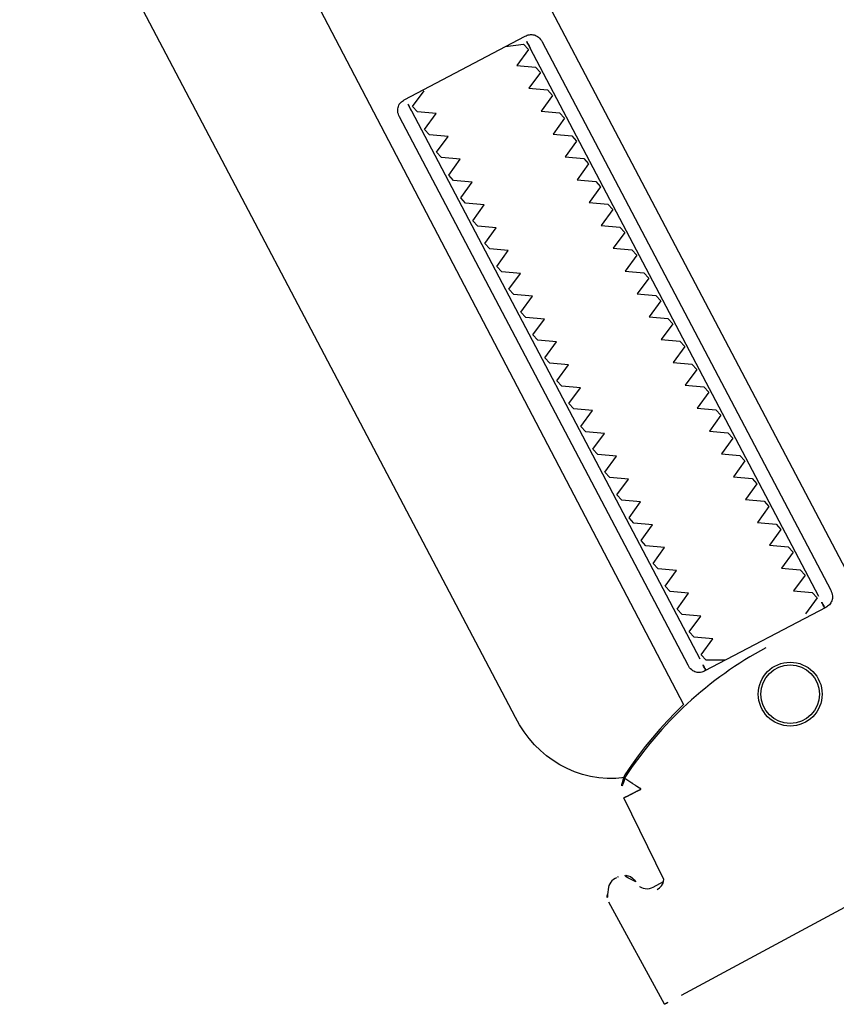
# Model space of a CAD drawing. Header units: metres. Extents: x 7408630 to 7411134, y 5569633 to 5570339.
# Tile 117 of 256: x 7410480.1563 to 7410480.2196, y 5569932.1876 to 5569932.2639. Entities that reach past the tile are written whole.
import ezdxf
from ezdxf.enums import TextEntityAlignment as Align

# ---------------------------------------------------------------- set-up
doc = ezdxf.new("R2010")
doc.units = ezdxf.units.M
doc.header["$MEASUREMENT"] = 0
doc.layers.add('0-wypos-sanitarne', color=1, linetype='Continuous')
doc.layers.add('OPIS POM NOWE', color=140, linetype='Continuous', lineweight=5)
doc.layers.add('Opis_pom', color=9, linetype='Continuous', lineweight=18)
doc.styles.add('ARIAL', font='tahoma.ttf')

# ---------------------------------------------------------------- blocks, each defined once
blk = doc.blocks.new('99400_TOP')
for points in [[(0.1986390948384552, 0.1646989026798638), (0.1117342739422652, 0.1638652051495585)], [(0.2001297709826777, 0.1647002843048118), (0.2002560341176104, 0.1557064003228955)], [(0.1720018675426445, 0.1447827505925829), (0.1720018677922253, 0.08031715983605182)], [(0.1975719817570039, 0.155726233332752), (0.1974890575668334, 0.1558612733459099), (0.1973859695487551, 0.1559816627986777), (0.1972651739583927, 0.1560843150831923), (0.197129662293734, 0.1561666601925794), (0.1969828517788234, 0.1562261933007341), (0.1968283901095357, 0.1562621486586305), (0.1966708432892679, 0.1562732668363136), (0.1957709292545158, 0.1562646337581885)], [(0.1748331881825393, 0.1423173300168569), (0.1748331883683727, 0.0943173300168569)], [(0.185232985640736, 0.09431733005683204), (0.1852329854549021, 0.1423173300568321)]]:
    blk.add_lwpolyline(points)
for points in [[(0.196474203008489, 0.156581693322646), (0.1962610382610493, 0.1565562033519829), (0.1960458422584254, 0.1564806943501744), (0.1958501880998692, 0.1563513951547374), (0.1956574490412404, 0.1561404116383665, 0.1322312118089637), (0.1955147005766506, 0.1556406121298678), (0.1954635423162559, 0.1490875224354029)], [(0.1988485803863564, 0.1542954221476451), (0.1989777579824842, 0.1542984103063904), (0.1991257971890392, 0.1543104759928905), (0.1992680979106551, 0.1543424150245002), (0.1994052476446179, 0.1543952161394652), (0.1995335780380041, 0.1544676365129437), (0.1996495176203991, 0.1545579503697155), (0.1997513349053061, 0.1546646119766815), (0.2000730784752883, 0.1551156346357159, 0.1584813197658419), (0.2002560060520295, 0.1557062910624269)], [(0.197680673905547, 0.1552832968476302, 0.4153364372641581), (0.1986940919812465, 0.1542930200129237)], [(0.180312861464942, 0.1439259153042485, 0.1257130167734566), (0.1946644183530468, 0.1477392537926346, 0.1214387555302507), (0.1951890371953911, 0.1482294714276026, -0.2621187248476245), (0.2000015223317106, 0.1396802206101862), (0.2000015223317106, 0.05968022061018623, -0.414213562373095), (0.1900015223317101, 0.04968022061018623), (0.187516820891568, 0.04968022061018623, 0.405518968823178), (0.1880019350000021, 0.05017999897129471), (0.1880019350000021, 0.05087999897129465, 0.414213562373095), (0.1875019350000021, 0.05137999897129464), (0.1725019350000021, 0.05137999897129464, 0.414213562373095), (0.1720019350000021, 0.05087999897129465), (0.1720019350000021, 0.05017999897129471, 0.4055189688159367), (0.1724870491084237, 0.04968022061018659, 0.001664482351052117), (0.1599349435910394, 0.04967999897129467)], [(0.1720018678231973, 0.07231715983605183), (0.1720018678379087, 0.06851732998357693, 0.4142135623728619), (0.1722018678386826, 0.06831732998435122), (0.1846190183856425, 0.0683173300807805), (0.1878018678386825, 0.06831733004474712, 0.4142135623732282), (0.1880018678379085, 0.06851733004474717), (0.1880018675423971, 0.1448466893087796), (0.1888489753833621, 0.145098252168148), (0.1896882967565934, 0.145374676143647), (0.1905190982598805, 0.1456757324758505), (0.1913406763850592, 0.146001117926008), (0.1921523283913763, 0.1463505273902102), (0.1929533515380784, 0.1467236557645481), (0.1937430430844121, 0.1471201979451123), (0.1945592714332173, 0.1475620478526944), (0.1946451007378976, 0.1476168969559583), (0.1947280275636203, 0.1476784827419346), (0.1948076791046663, 0.1477465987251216), (0.1948833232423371, 0.1478211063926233), (0.1949541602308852, 0.1479015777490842), (0.1950189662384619, 0.1479867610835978)], [(0.1764747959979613, 0.09331733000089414, 0.1828355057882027), (0.17636514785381, 0.09340682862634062), (0.1751477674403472, 0.09381415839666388, 0.05005514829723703), (0.175001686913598, 0.09407570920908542), (0.1750016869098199, 0.094358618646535, 0.05005512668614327), (0.1751477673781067, 0.09462016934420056), (0.1763651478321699, 0.09502749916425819, 0.7198969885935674), (0.176365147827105, 0.09540682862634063), (0.1751477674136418, 0.09581415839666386, 0.05005514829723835), (0.1750016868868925, 0.09607570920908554), (0.1750016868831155, 0.09635861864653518, 0.05005512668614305), (0.1751477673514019, 0.09662016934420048), (0.1763651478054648, 0.09702749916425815, 0.7198969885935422), (0.1763651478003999, 0.0974068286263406), (0.1751477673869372, 0.09781415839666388, 0.05005514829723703), (0.1750016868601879, 0.09807570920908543), (0.1750016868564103, 0.098358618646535, 0.05005512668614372), (0.1751477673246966, 0.09862016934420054), (0.1763651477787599, 0.09902749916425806, 0.7198969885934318), (0.1763651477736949, 0.09940682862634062), (0.1751477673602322, 0.09981415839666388, 0.05005514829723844), (0.1750016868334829, 0.1000757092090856), (0.1750016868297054, 0.1003586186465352, 0.05005512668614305), (0.1751477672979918, 0.1006201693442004), (0.1763651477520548, 0.1010274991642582, 0.7198969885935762), (0.1763651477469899, 0.1014068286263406), (0.1751477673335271, 0.1018141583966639, 0.05005514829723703), (0.1750016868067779, 0.1020757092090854), (0.1750016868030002, 0.102358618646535, 0.05005512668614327), (0.175147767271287, 0.1026201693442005), (0.1763651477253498, 0.1030274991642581, 0.7198969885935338), (0.1763651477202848, 0.1034068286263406), (0.1751477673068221, 0.1038141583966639, 0.05005514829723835), (0.1750016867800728, 0.1040757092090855), (0.1750016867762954, 0.1043586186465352, 0.05005512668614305), (0.1751477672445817, 0.1046201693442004), (0.1763651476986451, 0.1050274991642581, 0.7198969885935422), (0.1763651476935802, 0.1054068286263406), (0.175147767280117, 0.1058141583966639, 0.05005514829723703), (0.1750016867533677, 0.1060757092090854), (0.1750016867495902, 0.106358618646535, 0.05005512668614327), (0.1751477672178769, 0.1066201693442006), (0.1763651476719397, 0.1070274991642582, 0.7198969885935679), (0.1763651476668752, 0.1074068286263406), (0.175147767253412, 0.1078141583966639, 0.05005514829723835), (0.1750016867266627, 0.1080757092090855), (0.1750016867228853, 0.1083586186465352, 0.05005512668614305), (0.1751477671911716, 0.1086201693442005), (0.1763651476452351, 0.1090274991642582, 0.7198969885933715), (0.1763651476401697, 0.1094068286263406), (0.1751477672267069, 0.1098141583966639, 0.05005514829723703), (0.1750016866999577, 0.1100757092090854), (0.1750016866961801, 0.110358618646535, 0.05005512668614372), (0.1751477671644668, 0.1106201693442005), (0.1763651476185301, 0.1110274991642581, 0.7198969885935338), (0.1763651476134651, 0.1114068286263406), (0.1751477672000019, 0.1118141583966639, 0.05005514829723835), (0.1750016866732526, 0.1120757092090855), (0.1750016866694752, 0.1123586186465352, 0.05005512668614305), (0.175147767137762, 0.1126201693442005), (0.1763651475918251, 0.1130274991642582, 0.7198969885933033), (0.1763651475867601, 0.1134068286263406), (0.1751477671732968, 0.1138141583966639, 0.05005514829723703), (0.1750016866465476, 0.1140757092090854), (0.17500168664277, 0.114358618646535, 0.05005512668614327), (0.1751477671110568, 0.1146201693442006), (0.17636514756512, 0.1150274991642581, 0.7198969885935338), (0.176365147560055, 0.1154068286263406), (0.1751477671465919, 0.1158141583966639, 0.05005514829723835), (0.1750016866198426, 0.1160757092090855), (0.1750016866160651, 0.1163586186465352, 0.05005512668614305), (0.175147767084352, 0.1166201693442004), (0.1763651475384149, 0.1170274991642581, 0.7198969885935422), (0.17636514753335, 0.1174068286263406), (0.1751477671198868, 0.1178141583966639, 0.05005514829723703), (0.1750016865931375, 0.1180757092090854), (0.1750016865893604, 0.118358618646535, 0.05005512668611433), (0.175147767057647, 0.1186201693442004), (0.1763651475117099, 0.1190274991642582, 0.7198969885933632), (0.1763651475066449, 0.1194068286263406), (0.1751477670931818, 0.1198141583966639, 0.05005514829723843), (0.1750016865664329, 0.1200757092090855), (0.175001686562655, 0.1203586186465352, 0.05005512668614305), (0.1751477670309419, 0.1206201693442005), (0.1763651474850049, 0.1210274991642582, 0.7198969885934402), (0.1763651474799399, 0.1214068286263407), (0.1751477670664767, 0.1218141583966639, 0.05005514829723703), (0.1750016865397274, 0.1220757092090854), (0.1750016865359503, 0.122358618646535, 0.05005512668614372), (0.1751477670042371, 0.1226201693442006), (0.1763651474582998, 0.1230274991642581, 0.7198969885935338), (0.1763651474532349, 0.1234068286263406), (0.1751477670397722, 0.1238141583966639, 0.05005514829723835), (0.1750016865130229, 0.1240757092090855), (0.1750016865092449, 0.1243586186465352, 0.05005512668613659), (0.1751477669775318, 0.1246201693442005), (0.1763651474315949, 0.1250274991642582, 0.7198969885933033), (0.1763651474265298, 0.1254068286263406), (0.1751477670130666, 0.125814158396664, 0.05005514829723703), (0.1750016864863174, 0.1260757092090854), (0.1750016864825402, 0.126358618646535, 0.05005512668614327), (0.175147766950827, 0.1266201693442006), (0.1763651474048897, 0.1270274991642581, 0.7198969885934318), (0.1763651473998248, 0.1274068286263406), (0.1751477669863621, 0.127814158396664, 0.05005514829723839), (0.1750016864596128, 0.1280757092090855), (0.1750016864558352, 0.1283586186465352, 0.050055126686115), (0.1751477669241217, 0.1286201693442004), (0.1763651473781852, 0.1290274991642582, 0.719896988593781), (0.1763651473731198, 0.1294068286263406), (0.175147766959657, 0.129814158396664, 0.05005514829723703), (0.1750016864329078, 0.1300757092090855), (0.1750016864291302, 0.130358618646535, 0.05005512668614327), (0.1751477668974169, 0.1306201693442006), (0.1763651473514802, 0.1310274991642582, 0.7198969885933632), (0.1763651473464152, 0.1314068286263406), (0.1751477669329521, 0.131814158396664, 0.05005514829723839), (0.1750016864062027, 0.1320757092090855), (0.1750016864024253, 0.1323586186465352, 0.05005512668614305), (0.1751477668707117, 0.1326201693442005), (0.176365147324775, 0.1330274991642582, 0.7198969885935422), (0.1763651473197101, 0.1334068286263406), (0.1751477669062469, 0.1338141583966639, 0.05005514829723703), (0.1750016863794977, 0.1340757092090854), (0.1750016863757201, 0.134358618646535, 0.05005512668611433), (0.1751477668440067, 0.1346201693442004), (0.1763651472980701, 0.1350274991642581, 0.7198969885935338), (0.1763651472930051, 0.1354068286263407), (0.175147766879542, 0.1358141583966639, 0.05005514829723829), (0.1750016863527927, 0.1360757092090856), (0.1750016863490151, 0.1363586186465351, 0.05005512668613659), (0.1751477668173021, 0.1366201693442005), (0.176365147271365, 0.1370274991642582, 0.7198969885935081), (0.1763651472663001, 0.1374068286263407), (0.1751477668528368, 0.1378141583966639, 0.05005514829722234), (0.1750016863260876, 0.1380757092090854), (0.17500168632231, 0.138358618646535, 0.05005512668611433), (0.1751477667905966, 0.1386201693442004), (0.17636514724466, 0.1390274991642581, 0.7198969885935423), (0.1763651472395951, 0.1394068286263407), (0.1751477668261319, 0.1398141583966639, 0.05005514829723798), (0.1750016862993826, 0.1400757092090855), (0.1750016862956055, 0.1403586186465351, 0.05005512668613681), (0.175147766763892, 0.1406201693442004), (0.1763651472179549, 0.1410274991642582, 0.7198969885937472), (0.17636514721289, 0.1414068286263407), (0.1751477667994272, 0.1418141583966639, 0.05005514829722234), (0.1750016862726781, 0.1420757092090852), (0.1750016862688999, 0.1423586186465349, 0.05005512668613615), (0.1751477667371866, 0.1426201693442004), (0.1763651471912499, 0.1430274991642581, 0.4745941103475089), (0.1764747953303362, 0.1433173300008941)], [(0.1835285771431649, 0.143317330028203, 0.4745939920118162), (0.1836382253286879, 0.1430274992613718), (0.1848556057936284, 0.1426201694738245, 0.0500551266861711), (0.1850016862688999, 0.1423586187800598), (0.1850016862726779, 0.1420757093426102, 0.05005514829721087), (0.1848556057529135, 0.1418141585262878), (0.183638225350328, 0.1414068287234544, 0.7198969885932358), (0.183638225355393, 0.1410274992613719), (0.1848556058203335, 0.1406201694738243, 0.05005512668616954), (0.1850016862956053, 0.14035861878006), (0.1850016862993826, 0.1400757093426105, 0.05005514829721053), (0.1848556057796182, 0.1398141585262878), (0.1836382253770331, 0.1394068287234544, 0.7198969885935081), (0.183638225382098, 0.1390274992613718), (0.1848556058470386, 0.1386201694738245, 0.05005512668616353), (0.18500168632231, 0.1383586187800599), (0.1850016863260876, 0.1380757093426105, 0.05005514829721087), (0.1848556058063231, 0.1378141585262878), (0.1836382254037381, 0.1374068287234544, 0.7198969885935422), (0.1836382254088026, 0.1370274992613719), (0.1848556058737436, 0.1366201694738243, 0.05005512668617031), (0.1850016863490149, 0.1363586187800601), (0.1850016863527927, 0.1360757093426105, 0.05005514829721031), (0.1848556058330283, 0.1358141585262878), (0.1836382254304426, 0.1354068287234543, 0.7198969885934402), (0.1836382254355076, 0.1350274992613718), (0.1848556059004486, 0.1346201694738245, 0.05005512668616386), (0.1850016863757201, 0.1343586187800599), (0.1850016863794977, 0.1340757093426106, 0.05005514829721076), (0.1848556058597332, 0.1338141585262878), (0.1836382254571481, 0.1334068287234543, 0.7198969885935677), (0.1836382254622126, 0.1330274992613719), (0.1848556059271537, 0.1326201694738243, 0.05005512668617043), (0.185001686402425, 0.1323586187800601), (0.1850016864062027, 0.1320757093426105, 0.05005514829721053), (0.1848556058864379, 0.1318141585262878), (0.1836382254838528, 0.1314068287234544, 0.7198969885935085), (0.1836382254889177, 0.1310274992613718), (0.1848556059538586, 0.1306201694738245, 0.05005512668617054), (0.1850016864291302, 0.13035861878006), (0.1850016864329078, 0.1300757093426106, 0.05005514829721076), (0.1848556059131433, 0.1298141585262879), (0.1836382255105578, 0.1294068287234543, 0.7198969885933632), (0.1836382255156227, 0.1290274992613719), (0.1848556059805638, 0.1286201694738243, 0.05005512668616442), (0.1850016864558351, 0.1283586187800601), (0.1850016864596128, 0.1280757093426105, 0.05005514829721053), (0.184855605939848, 0.1278141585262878), (0.1836382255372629, 0.1274068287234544, 0.7198969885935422), (0.1836382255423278, 0.1270274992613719), (0.1848556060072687, 0.1266201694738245, 0.05005512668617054), (0.1850016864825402, 0.12635861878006), (0.1850016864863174, 0.1260757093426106, 0.05005514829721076), (0.1848556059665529, 0.125814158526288), (0.1836382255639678, 0.1254068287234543, 0.7198969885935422), (0.1836382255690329, 0.1250274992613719), (0.1848556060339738, 0.1246201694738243, 0.05005512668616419), (0.1850016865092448, 0.1243586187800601), (0.1850016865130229, 0.1240757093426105, 0.05005514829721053), (0.184855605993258, 0.1238141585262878), (0.183638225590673, 0.1234068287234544, 0.7198969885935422), (0.1836382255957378, 0.1230274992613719), (0.1848556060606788, 0.1226201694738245, 0.05005512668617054), (0.1850016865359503, 0.12235861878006), (0.1850016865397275, 0.1220757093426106, 0.05005514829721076), (0.184855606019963, 0.1218141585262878), (0.1836382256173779, 0.1214068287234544, 0.7198969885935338), (0.1836382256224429, 0.1210274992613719), (0.1848556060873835, 0.1206201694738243, 0.05005512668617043), (0.1850016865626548, 0.12035861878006), (0.185001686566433, 0.1200757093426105, 0.05005514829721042), (0.1848556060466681, 0.1198141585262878), (0.1836382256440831, 0.1194068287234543, 0.7198969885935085), (0.1836382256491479, 0.1190274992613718), (0.1848556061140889, 0.1186201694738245, 0.05005512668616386), (0.1850016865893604, 0.11835861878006), (0.1850016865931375, 0.1180757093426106, 0.05005514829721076), (0.184855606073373, 0.1178141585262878), (0.183638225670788, 0.1174068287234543, 0.7198969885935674), (0.183638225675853, 0.1170274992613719), (0.1848556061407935, 0.1166201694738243, 0.05005512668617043), (0.1850016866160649, 0.11635861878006), (0.1850016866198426, 0.1160757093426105, 0.05005514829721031), (0.1848556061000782, 0.1158141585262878), (0.1836382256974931, 0.1154068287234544, 0.7198969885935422), (0.183638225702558, 0.1150274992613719), (0.1848556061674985, 0.1146201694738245, 0.05005512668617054), (0.18500168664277, 0.11435861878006), (0.1850016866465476, 0.1140757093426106, 0.05005514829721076), (0.1848556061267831, 0.1138141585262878), (0.1836382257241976, 0.1134068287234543, 0.7198969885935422), (0.1836382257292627, 0.1130274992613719), (0.1848556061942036, 0.1126201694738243, 0.05005512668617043), (0.1850016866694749, 0.1123586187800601), (0.1850016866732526, 0.1120757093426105, 0.05005514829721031), (0.1848556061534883, 0.1118141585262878), (0.1836382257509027, 0.1114068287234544, 0.7198969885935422), (0.1836382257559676, 0.1110274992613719), (0.1848556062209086, 0.1106201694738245, 0.05005512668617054), (0.1850016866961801, 0.11035861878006), (0.1850016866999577, 0.1100757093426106, 0.05005514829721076), (0.1848556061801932, 0.1098141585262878), (0.1836382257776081, 0.1094068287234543, 0.7198969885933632), (0.1836382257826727, 0.1090274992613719), (0.1848556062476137, 0.1086201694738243, 0.05005512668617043), (0.185001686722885, 0.1083586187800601), (0.1850016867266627, 0.1080757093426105, 0.05005514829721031), (0.1848556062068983, 0.1078141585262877), (0.1836382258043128, 0.1074068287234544, 0.7198969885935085), (0.1836382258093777, 0.1070274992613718), (0.1848556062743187, 0.1066201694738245, 0.05005512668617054), (0.1850016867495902, 0.10635861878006), (0.1850016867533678, 0.1060757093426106, 0.05005514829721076), (0.1848556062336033, 0.1058141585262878), (0.1836382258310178, 0.1054068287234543, 0.7198969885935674), (0.1836382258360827, 0.1050274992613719), (0.1848556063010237, 0.1046201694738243, 0.05005512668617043), (0.1850016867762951, 0.1043586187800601), (0.1850016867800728, 0.1040757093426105, 0.05005514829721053), (0.1848556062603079, 0.1038141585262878), (0.1836382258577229, 0.1034068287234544, 0.7198969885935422), (0.1836382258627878, 0.1030274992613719), (0.1848556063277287, 0.1026201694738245, 0.05005512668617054), (0.1850016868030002, 0.10235861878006), (0.1850016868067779, 0.1020757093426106, 0.05005514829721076), (0.1848556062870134, 0.1018141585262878), (0.1836382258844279, 0.1014068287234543, 0.7198969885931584), (0.1836382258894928, 0.1010274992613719), (0.1848556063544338, 0.1006201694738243, 0.05005512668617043), (0.1850016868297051, 0.1003586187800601), (0.1850016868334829, 0.1000757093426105, 0.05005514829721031), (0.184855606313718, 0.09981415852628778), (0.1836382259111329, 0.09940682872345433, 0.7198969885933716), (0.1836382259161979, 0.09902749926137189), (0.1848556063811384, 0.0986201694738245, 0.05005512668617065), (0.1850016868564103, 0.09835861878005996), (0.1850016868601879, 0.09807570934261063, 0.05005514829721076), (0.1848556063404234, 0.09781415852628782), (0.183638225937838, 0.0974068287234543, 0.7198969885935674), (0.1836382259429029, 0.0970274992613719), (0.1848556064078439, 0.09662016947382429, 0.05005512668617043), (0.1850016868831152, 0.09635861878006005), (0.1850016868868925, 0.0960757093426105, 0.05005514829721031), (0.1848556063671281, 0.09581415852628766), (0.183638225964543, 0.09540682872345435, 0.7198969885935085), (0.1836382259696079, 0.09502749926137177), (0.1848556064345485, 0.09462016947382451, 0.05005512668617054), (0.1850016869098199, 0.09435861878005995), (0.185001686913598, 0.09407570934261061, 0.05005514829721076), (0.1848556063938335, 0.09381415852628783), (0.183638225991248, 0.0934068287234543, 0.1828356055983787), (0.18352857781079, 0.0933173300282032)]]:
    blk.add_lwpolyline(points, format="xyb")
blk.add_lwpolyline([(0.1954634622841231, 0.1490808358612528), (0.1954634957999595, 0.1490833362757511), (0.1954635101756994, 0.1490844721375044), (0.1954635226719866, 0.1490855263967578), (0.1954635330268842, 0.1490864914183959), (0.1954635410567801, 0.1490873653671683), (0.1954635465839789, 0.1490881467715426), (0.195463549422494, 0.1490888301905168), (0.1954635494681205, 0.1490894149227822), (0.1954635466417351, 0.1490899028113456), (0.1954635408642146, 0.1490902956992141), (0.1954635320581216, 0.1490905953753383), (0.1954635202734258, 0.1490908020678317), (0.1954634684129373, 0.1490909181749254), (0.1954634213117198, 0.1490906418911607), (0.1954633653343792, 0.1490901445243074), (0.1954633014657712, 0.1490894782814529), (0.1954632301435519, 0.1490886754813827), (0.1954631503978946, 0.149087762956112), (0.1954630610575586, 0.1490867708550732), (0.1954628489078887, 0.1490846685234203), (0.1954625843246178, 0.1490826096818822), (0.1954624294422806, 0.1490816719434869), (0.1954622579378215, 0.1490808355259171), (0.1954620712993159, 0.1490801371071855), (0.1954618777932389, 0.1490796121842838), (0.1954616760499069, 0.1490792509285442), (0.1954614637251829, 0.1490790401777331), (0.1954612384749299, 0.1490789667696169), (0.1954609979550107, 0.1490790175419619), (0.1954607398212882, 0.1490791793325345), (0.1954604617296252, 0.1490794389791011), (0.1954598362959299, 0.1490801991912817), (0.1954591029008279, 0.1490811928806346), (0.1954582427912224, 0.1490823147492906), (0.1954572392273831, 0.1490834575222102), (0.1954561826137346, 0.1490844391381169), (0.1954551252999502, 0.1490852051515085), (0.1954540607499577, 0.149085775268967), (0.1954529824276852, 0.1490861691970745), (0.1954518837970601, 0.1490864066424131), (0.1954507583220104, 0.1490865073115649), (0.195449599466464, 0.149086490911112), (0.1954484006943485, 0.1490863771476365), (0.195447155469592, 0.1490861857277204), (0.1954458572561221, 0.149085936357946), (0.1954430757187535, 0.1490853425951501), (0.1954415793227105, 0.1490850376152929), (0.1954400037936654, 0.1490847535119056), (0.1954383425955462, 0.1490845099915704), (0.1954365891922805, 0.1490843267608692), (0.1954346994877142, 0.1490842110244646), (0.1954325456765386, 0.1490841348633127), (0.1954313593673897, 0.1490841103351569), (0.1954300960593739, 0.1490840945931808), (0.1954287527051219, 0.1490840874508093), (0.195427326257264, 0.1490840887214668), (0.1954258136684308, 0.1490840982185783), (0.1954242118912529, 0.1490841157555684), (0.1954225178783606, 0.1490841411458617), (0.1954207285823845, 0.1490841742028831), (0.1954188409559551, 0.1490842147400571), (0.1954168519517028, 0.1490842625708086), (0.1954147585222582, 0.1490843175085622), (0.1954125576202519, 0.1490843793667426), (0.1954102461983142, 0.1490844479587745), (0.1954078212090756, 0.1490845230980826), (0.1954052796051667, 0.1490846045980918), (0.195402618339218, 0.1490846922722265), (0.1953998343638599, 0.1490847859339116), (0.195396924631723, 0.1490848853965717), (0.1953938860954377, 0.1490849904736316), (0.1953907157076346, 0.149085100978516), (0.1953766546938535, 0.1490855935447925), (0.1953727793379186, 0.1490857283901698), (0.1953687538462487, 0.1490858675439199), (0.1953645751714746, 0.1490860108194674), (0.1953602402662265, 0.149086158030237), (0.195355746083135, 0.1490863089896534), (0.1953510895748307, 0.1490864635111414), (0.1953462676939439, 0.1490866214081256), (0.1953412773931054, 0.1490867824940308), (0.1953361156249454, 0.1490869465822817), (0.1953307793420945, 0.1490871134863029), (0.1953252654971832, 0.1490872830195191), (0.195319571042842, 0.1490874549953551), (0.1953136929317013, 0.1490876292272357), (0.1953076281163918, 0.1490878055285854), (0.1953013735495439, 0.149087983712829), (0.1952949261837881, 0.1490881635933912), (0.1952882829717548, 0.1490883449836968), (0.1952814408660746, 0.1490885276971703), (0.195274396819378, 0.1490887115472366), (0.1952671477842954, 0.1490888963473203), (0.1952596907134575, 0.1490890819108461), (0.1952520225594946, 0.1490892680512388), (0.1952441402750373, 0.149089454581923), (0.195236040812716, 0.1490896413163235), (0.1952277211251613, 0.1490898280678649), (0.1952191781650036, 0.149090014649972), (0.1952104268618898, 0.1490902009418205), (0.1952015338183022, 0.1490903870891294), (0.1951925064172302, 0.1490905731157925), (0.1951833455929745, 0.1490907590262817), (0.1951740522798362, 0.1490909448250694), (0.1951646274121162, 0.1490911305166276), (0.1951550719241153, 0.1490913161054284), (0.1951453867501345, 0.149091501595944), (0.1951355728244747, 0.1490916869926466), (0.1951256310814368, 0.1490918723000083), (0.1951155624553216, 0.1490920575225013), (0.1951053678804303, 0.1490922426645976), (0.1950950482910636, 0.1490924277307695), (0.1950846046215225, 0.1490926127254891), (0.1950740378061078, 0.1490927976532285), (0.1950633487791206, 0.1490929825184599), (0.1950525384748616, 0.1490931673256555), (0.1950416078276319, 0.1490933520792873), (0.1950305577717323, 0.1490935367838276), (0.1950193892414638, 0.1490937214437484), (0.1950081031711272, 0.1490939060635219), (0.1949967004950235, 0.1490940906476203), (0.1949851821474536, 0.1490942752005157), (0.1949735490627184, 0.1490944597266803), (0.1949618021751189, 0.1490946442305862), (0.1949499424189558, 0.1490948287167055), (0.1949379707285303, 0.1490950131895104), (0.194925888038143, 0.1490951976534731), (0.1949136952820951, 0.1490953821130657), (0.1949013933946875, 0.1490955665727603), (0.1948889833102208, 0.1490957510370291), (0.1948764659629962, 0.1490959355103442), (0.1948638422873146, 0.1490961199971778), (0.1948511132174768, 0.149096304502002), (0.1948382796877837, 0.149096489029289), (0.1948253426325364, 0.1490966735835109), (0.1948123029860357, 0.1490968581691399), (0.1946931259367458, 0.1490985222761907), (0.1946400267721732, 0.1490992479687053), (0.1945870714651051, 0.1490999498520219), (0.1945606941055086, 0.1491002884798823), (0.1945344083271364, 0.1491006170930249), (0.1945082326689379, 0.1491009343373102), (0.1944821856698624, 0.1491012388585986), (0.1944562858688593, 0.1491015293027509), (0.194430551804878, 0.1491018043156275), (0.1944050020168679, 0.149102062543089), (0.1943796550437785, 0.1491023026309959), (0.194354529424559, 0.1491025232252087), (0.1943296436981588, 0.1491027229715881), (0.1943050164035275, 0.1491029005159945), (0.1942806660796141, 0.1491030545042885), (0.1942686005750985, 0.1491031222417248), (0.1942566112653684, 0.1491031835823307), (0.1942327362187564, 0.1491032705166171), (0.194220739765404, 0.1491033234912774), (0.1942086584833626, 0.1491034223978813), (0.1941964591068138, 0.1491035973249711), (0.1941841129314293, 0.1491038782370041), (0.1941780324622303, 0.1491040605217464), (0.1941721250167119, 0.1491042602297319), (0.1941663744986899, 0.1491044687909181), (0.19416076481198, 0.1491046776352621), (0.1941552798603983, 0.1491048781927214), (0.1941499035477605, 0.1491050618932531), (0.1941446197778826, 0.1491052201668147), (0.1941394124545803, 0.1491053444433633), (0.1941342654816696, 0.1491054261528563), (0.1941292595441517, 0.1491054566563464), (0.1941245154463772, 0.1491054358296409), (0.1941200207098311, 0.1491053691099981), (0.1941157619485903, 0.1491052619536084), (0.194111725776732, 0.1491051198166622), (0.1941078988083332, 0.14910494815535), (0.1941042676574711, 0.1491047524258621), (0.1941008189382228, 0.149104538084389), (0.1940975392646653, 0.1491043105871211), (0.1940944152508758, 0.1491040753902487), (0.1940914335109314, 0.1491038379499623), (0.1940885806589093, 0.1491036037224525), (0.1940858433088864, 0.1491033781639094), (0.19408320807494, 0.1491031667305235), (0.194080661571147, 0.1491029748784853), (0.1940757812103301, 0.1491026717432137), (0.1940710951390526, 0.1491025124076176), (0.1940664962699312, 0.1491025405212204), (0.1940618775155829, 0.1491027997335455), (0.1940595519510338, 0.1491030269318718), (0.1940573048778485, 0.1491033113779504), (0.1940551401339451, 0.1491036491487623), (0.1940530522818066, 0.1491040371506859), (0.1940510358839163, 0.1491044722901), (0.1940490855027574, 0.1491049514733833), (0.194045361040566, 0.149106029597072), (0.1940418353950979, 0.1491072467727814), (0.1940384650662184, 0.1491085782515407), (0.1940352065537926, 0.1491099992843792), (0.1940320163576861, 0.1491114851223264), (0.1940256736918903, 0.1491145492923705), (0.1940224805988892, 0.1491160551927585), (0.1940192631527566, 0.1491174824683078), (0.1940160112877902, 0.1491187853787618), (0.1940127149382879, 0.1491199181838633), (0.1940093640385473, 0.1491208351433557), (0.1940059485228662, 0.1491214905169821), (0.1940042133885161, 0.1491217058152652), (0.1940024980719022, 0.1491218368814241), (0.1940008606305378, 0.1491218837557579), (0.1939993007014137, 0.149121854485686), (0.1939978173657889, 0.1491217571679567), (0.1939964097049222, 0.1491215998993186), (0.1939950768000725, 0.1491213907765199), (0.1939938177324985, 0.1491211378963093), (0.1939926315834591, 0.149120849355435), (0.1939915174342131, 0.1491205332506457), (0.1939894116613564, 0.1491198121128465), (0.1939873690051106, 0.1491189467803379), (0.1939853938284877, 0.1491179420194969), (0.1939834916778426, 0.1491168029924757), (0.1939816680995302, 0.149115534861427), (0.1939799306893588, 0.1491141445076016), (0.1939782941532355, 0.1491126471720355), (0.1939767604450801, 0.1491110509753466), (0.1939753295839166, 0.1491093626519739), (0.1939740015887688, 0.149107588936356), (0.1939727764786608, 0.1491057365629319), (0.1939716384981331, 0.1491037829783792), (0.1939706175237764, 0.1491017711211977), (0.1939697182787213, 0.1490997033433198), (0.1939689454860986, 0.1490975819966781), (0.1939683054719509, 0.1490954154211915), (0.1939678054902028, 0.1490932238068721), (0.1939674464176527, 0.1490910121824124), (0.1939672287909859, 0.1490887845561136), (0.1939671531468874, 0.1490865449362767), (0.1939672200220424, 0.1490842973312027), (0.19396742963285, 0.1490820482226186), (0.193967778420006, 0.1490798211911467), (0.193968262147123, 0.1490776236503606), (0.1939688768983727, 0.1490754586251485), (0.1939696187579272, 0.1490733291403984), (0.1939704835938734, 0.1490712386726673), (0.1939714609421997, 0.1490692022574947), (0.1939725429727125, 0.1490672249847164), (0.1939737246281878, 0.1490653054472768), (0.1939750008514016, 0.1490634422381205), (0.1939763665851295, 0.1490616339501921), (0.1939778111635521, 0.1490598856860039), (0.1939793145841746, 0.1490582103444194), (0.1939808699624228, 0.1490566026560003), (0.1939841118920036, 0.1490535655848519), (0.1939874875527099, 0.1490507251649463), (0.1939909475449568, 0.1490480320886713), (0.1939944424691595, 0.1490454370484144), (0.1940013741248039, 0.1490403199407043), (0.1940047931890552, 0.1490376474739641), (0.1940081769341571, 0.1490347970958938), (0.194011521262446, 0.149031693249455), (0.1940147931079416, 0.1490282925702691), (0.1940178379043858, 0.1490247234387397), (0.1940206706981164, 0.149020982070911), (0.1940233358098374, 0.1490170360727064), (0.1940258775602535, 0.149012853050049), (0.1940283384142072, 0.1490084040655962), (0.1940295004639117, 0.1490061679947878), (0.1940305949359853, 0.1490039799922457), (0.1940326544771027, 0.148999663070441), (0.1940346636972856, 0.1489952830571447), (0.194035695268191, 0.148993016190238), (0.19403676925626, 0.1489906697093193), (0.1940379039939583, 0.148988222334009), (0.1940391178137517, 0.1489856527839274), (0.194040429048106, 0.1489829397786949), (0.194041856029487, 0.1489800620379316), (0.1940434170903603, 0.148976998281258), (0.1940451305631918, 0.1489737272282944), (0.1940470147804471, 0.148970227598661), (0.1940490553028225, 0.1489665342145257), (0.1940512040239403, 0.1489627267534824), (0.1940534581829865, 0.1489587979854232), (0.1940558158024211, 0.1489547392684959), (0.1940582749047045, 0.1489505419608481), (0.1940608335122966, 0.1489461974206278), (0.1940634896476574, 0.1489416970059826), (0.1940662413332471, 0.1489370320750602), (0.1940690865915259, 0.1489321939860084), (0.1940720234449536, 0.1489271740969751), (0.194075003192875, 0.1489220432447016), (0.194080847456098, 0.1489118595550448), (0.1940865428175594, 0.1489017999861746), (0.194092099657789, 0.1488918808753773), (0.1940975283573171, 0.1488821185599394), (0.194102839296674, 0.1488725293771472), (0.1941080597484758, 0.1488630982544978), (0.1941184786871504, 0.1488443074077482), (0.1941392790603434, 0.1488068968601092), (0.1941599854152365, 0.1487697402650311), (0.1941805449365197, 0.148732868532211), (0.1941907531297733, 0.148714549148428), (0.1942009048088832, 0.1486963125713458), (0.1942109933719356, 0.1486781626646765), (0.1942210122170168, 0.1486601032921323), (0.1942309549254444, 0.1486421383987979), (0.1943359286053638, 0.148452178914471), (0.1943450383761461, 0.1484356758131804), (0.1943540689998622, 0.1484193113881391), (0.1943630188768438, 0.1484030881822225), (0.1943718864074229, 0.148387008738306), (0.1943806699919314, 0.1483710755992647), (0.1943893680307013, 0.1483552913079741), (0.1943979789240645, 0.1483396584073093), (0.1944065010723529, 0.1483241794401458), (0.1944149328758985, 0.1483088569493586), (0.1944232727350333, 0.1482936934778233), (0.194431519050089, 0.148278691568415), (0.1944396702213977, 0.1482638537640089), (0.1944477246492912, 0.1482491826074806), (0.1944556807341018, 0.1482346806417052), (0.1944635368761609, 0.148220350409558), (0.1944712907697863, 0.1482061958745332), (0.194478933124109, 0.148192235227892), (0.1944864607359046, 0.1481784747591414), (0.194493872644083, 0.1481649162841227), (0.1945011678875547, 0.1481515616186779), (0.1945083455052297, 0.1481384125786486), (0.1945154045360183, 0.1481254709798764), (0.1945223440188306, 0.1481127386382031), (0.1945291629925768, 0.1481002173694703), (0.1945358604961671, 0.1480879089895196), (0.1945424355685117, 0.1480758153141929), (0.1945488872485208, 0.1480639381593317), (0.1945552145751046, 0.1480522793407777), (0.1945614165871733, 0.1480408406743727), (0.194567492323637, 0.1480296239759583), (0.194573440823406, 0.1480186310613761), (0.1945792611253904, 0.148007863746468), (0.1945849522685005, 0.1479973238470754), (0.1945905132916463, 0.1479870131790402), (0.1945959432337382, 0.147976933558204), (0.1946012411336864, 0.1479670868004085), (0.1946064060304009, 0.1479574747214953), (0.194611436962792, 0.1479480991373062), (0.1946163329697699, 0.1479389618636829), (0.1946210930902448, 0.1479300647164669), (0.1946257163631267, 0.1479214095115), (0.194630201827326, 0.1479129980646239), (0.1946345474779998, 0.1479048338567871), (0.1946387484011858, 0.1478969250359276), (0.1946428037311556, 0.1478892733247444), (0.1946467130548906, 0.1478818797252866), (0.194650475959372, 0.1478747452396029), (0.1946540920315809, 0.1478678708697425), (0.1946575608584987, 0.1478612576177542), (0.1946608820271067, 0.1478549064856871), (0.1946640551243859, 0.1478488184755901), (0.1946670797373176, 0.1478429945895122), (0.1946699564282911, 0.147837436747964), (0.1946726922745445, 0.1478321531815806), (0.1946752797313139, 0.1478271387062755), (0.1946777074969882, 0.147822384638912), (0.1946799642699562, 0.1478178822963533), (0.1946810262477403, 0.1478157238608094), (0.1946820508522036, 0.1478136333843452), (0.194683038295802, 0.1478116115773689), (0.1946839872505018, 0.1478096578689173), (0.1946848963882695, 0.147807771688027), (0.1946857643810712, 0.1478059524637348), (0.1946865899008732, 0.1478041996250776), (0.1946873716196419, 0.147802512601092), (0.1946881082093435, 0.1478008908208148), (0.1946887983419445, 0.1477993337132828), (0.194689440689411, 0.1477978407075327), (0.1946900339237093, 0.1477964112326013), (0.1946905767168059, 0.1477950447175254), (0.1946910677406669, 0.1477937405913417), (0.1946915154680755, 0.1477925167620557), (0.1946919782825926, 0.1477914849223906), (0.1946924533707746, 0.1477906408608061), (0.1946929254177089, 0.1477899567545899), (0.1946933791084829, 0.1477894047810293), (0.1946937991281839, 0.1477889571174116), (0.1946941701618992, 0.1477885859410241), (0.1946944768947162, 0.1477882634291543), (0.1946947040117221, 0.1477879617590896), (0.1946948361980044, 0.1477876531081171), (0.1946948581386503, 0.1477873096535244), (0.1946947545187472, 0.1477869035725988), (0.1946945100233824, 0.1477864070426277), (0.1946941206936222, 0.1477858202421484), (0.1946936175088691, 0.1477852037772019), (0.1946930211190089, 0.1477845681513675), (0.1946916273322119, 0.1477832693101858), (0.1946900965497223, 0.1477819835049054), (0.1946885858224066, 0.1477807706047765), (0.1946878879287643, 0.147780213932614), (0.1946872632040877, 0.1477797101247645), (0.1946867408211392, 0.147779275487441), (0.1946863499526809, 0.1477789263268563), (0.1946861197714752, 0.1477786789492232), (0.1946860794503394, 0.1477785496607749), (0.1946862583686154, 0.1477785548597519), (0.1946864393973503, 0.147778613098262), (0.1946866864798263, 0.1477787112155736), (0.1946870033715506, 0.1477788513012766), (0.1946873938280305, 0.1477790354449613), (0.1946878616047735, 0.1477792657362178), (0.1946884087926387, 0.1477795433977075), (0.1946890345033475, 0.1477798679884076), (0.1946897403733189, 0.1477802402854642), (0.1946905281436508, 0.1477806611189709), (0.1946913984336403, 0.1477811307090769), (0.1946923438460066, 0.1477816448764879), (0.1946933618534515, 0.1477822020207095), (0.1946944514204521, 0.1477828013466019), (0.1946956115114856, 0.1477834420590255, 0.2695572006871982)], format="xyb", close=True)
blk.add_lwpolyline([(0.1853307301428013, 0.1433173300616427), (0.185416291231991, 0.1433142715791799), (0.1855026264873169, 0.1433047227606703), (0.1855886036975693, 0.1432881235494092), (0.1856730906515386, 0.143263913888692), (0.1857549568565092, 0.143231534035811), (0.1858332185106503, 0.1431906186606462), (0.1859071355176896, 0.1431412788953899), (0.1859759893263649, 0.1430836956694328), (0.1860390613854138, 0.1430180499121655), (0.1860959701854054, 0.1429439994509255), (0.1861478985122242, 0.1428585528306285), (0.1861932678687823, 0.1427626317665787), (0.1862299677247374, 0.1426579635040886), (0.1862565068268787, 0.1425467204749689), (0.186272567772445, 0.1424320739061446), (0.1862779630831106, 0.1423173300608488), (0.1862779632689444, 0.09431733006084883), (0.1862725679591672, 0.09420258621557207), (0.1862565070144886, 0.09408793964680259), (0.1862299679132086, 0.0939766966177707), (0.186193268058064, 0.09387202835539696), (0.1861478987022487, 0.09377610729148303), (0.1860959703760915, 0.09369066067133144), (0.1860390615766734, 0.09361661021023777), (0.1859759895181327, 0.0935509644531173), (0.1859071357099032, 0.09349338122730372), (0.1858332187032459, 0.09344404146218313), (0.1857549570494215, 0.09340312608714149), (0.1856730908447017, 0.09337074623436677), (0.1855886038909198, 0.0933465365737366), (0.1855026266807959, 0.09332993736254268), (0.185416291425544, 0.09332038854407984), (0.1853307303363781, 0.09331733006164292), (0.1747479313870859, 0.09331733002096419), (0.1746614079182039, 0.09332038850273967), (0.1745740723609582, 0.09332993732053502), (0.1744870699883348, 0.093346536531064), (0.17440154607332, 0.09337074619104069), (0.174318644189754, 0.09340312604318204), (0.1742393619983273, 0.09344404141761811), (0.1741644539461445, 0.09349338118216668), (0.1740946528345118, 0.09355096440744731), (0.1740306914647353, 0.09361661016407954), (0.1739729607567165, 0.09369066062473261), (0.1739202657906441, 0.09377610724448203), (0.1738742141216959, 0.09387202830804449), (0.1738369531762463, 0.09397669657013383), (0.1738100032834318, 0.09408793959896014), (0.1737936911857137, 0.09420258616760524), (0.1737882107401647, 0.09431733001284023), (0.1737882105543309, 0.1423173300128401), (0.1737936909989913, 0.1424320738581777), (0.1738100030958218, 0.1425467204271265), (0.1738369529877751, 0.1426579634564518), (0.1738742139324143, 0.1427626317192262), (0.1739202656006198, 0.1428585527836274), (0.1739729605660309, 0.1429439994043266), (0.1740306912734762, 0.1430180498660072), (0.1740946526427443, 0.1430836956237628), (0.1741644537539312, 0.1431412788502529), (0.1742393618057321, 0.1431906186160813), (0.1743186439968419, 0.1432315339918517), (0.1744015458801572, 0.143263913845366), (0.1744870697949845, 0.1432881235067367), (0.1745740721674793, 0.1433047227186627), (0.1746614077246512, 0.14331427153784), (0.1747479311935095, 0.1433173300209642)], close=True)
for centre, radius in [((0.1803149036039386, 0.1479830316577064), 0.002474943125), ((0.1803136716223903, 0.1479812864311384), 0.002274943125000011)]:
    blk.add_circle(centre, radius)
for centre, major_axis, ratio, start_param, end_param in [((0.1986298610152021, 0.1646858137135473), (0.001499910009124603, 1.447014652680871e-05), 0.008666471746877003, 3.425345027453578e-05, 1.564556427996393), ((0.1984635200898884, 0.156179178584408), (-0.0008915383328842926, -0.0004529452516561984), 0.001080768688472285, 6.273740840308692, 6.283185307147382), ((0.198756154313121, 0.1556875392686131), (0.001499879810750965, 1.886076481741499e-05), 0.01155690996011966, 6.276920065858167, 6.283201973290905), ((0.1986806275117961, 0.1552929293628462), (-0.000999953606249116, -9.632515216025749e-06), 0.002359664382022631, 6.276941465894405, 6.283185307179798), ((0.1984880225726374, 0.1542950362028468), (0.0005011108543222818, 4.834388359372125e-06), 0.008666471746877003, 5.127760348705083, 5.491123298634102), ((0.1986806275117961, 0.1552929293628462), (1.346446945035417e-05, -0.0009999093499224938), 0.4031306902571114, 6.273715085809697, 6.283185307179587), ((0.1988303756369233, 0.1552952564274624), (1.820474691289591e-05, -0.0009998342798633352), 0.7026515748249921, 6.271005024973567, 6.283185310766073), ((0.1803080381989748, 0.1444258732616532), (4.796391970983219e-06, -0.0004999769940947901), 0.006243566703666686, 9.369379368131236e-12, 0.008666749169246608), ((0.1748394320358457, 0.142317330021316), (-3.843840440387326e-12, 0.001), 0.006243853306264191, 4.428536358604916e-09, 1.570796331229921), ((0.1852392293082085, 0.1423173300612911), (3.843840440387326e-12, -0.001), 0.006243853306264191, 3.141592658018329, 4.712388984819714), ((0.1748394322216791, 0.09431733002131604), (3.843840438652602e-12, -0.001000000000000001), 0.006243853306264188, 4.712388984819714, 6.283185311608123), ((0.1852392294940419, 0.09431733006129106), (3.843840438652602e-12, -0.001000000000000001), 0.006243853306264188, 4.712388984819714, 6.283185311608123)]:
    blk.add_ellipse(centre, major_axis=major_axis, ratio=ratio, start_param=start_param, end_param=end_param)
blk = doc.blocks.new('A$Cff2eaf8b')
blk.add_blockref('99400_TOP', (-1.93500011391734e-06, -0.08217999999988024))
blk = doc.blocks.new('A$C142d3faa')
at = {"layer": '0-wypos-sanitarne', "xscale": 100, "yscale": 100, "zscale": 100, "rotation": 180}
blk.add_blockref('A$Cff2eaf8b', (534.0029952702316, 4543.236640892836), dxfattribs=at)
at = {"layer": 'OPIS POM NOWE', "style": 'ARIAL'}
for tag, p in [('E1,4', (2085.453509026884, 1677.902724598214)), ('E1,4', (2642.565068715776, 1467.098580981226)), ('E1,4', (2887.554946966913, 1334.669140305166)), ('E1,1', (2346.15172770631, 945.3069204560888)), ('E1,2', (2380.289767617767, 731.4605824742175)), ('E1,4', (3248.926969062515, 423.5622677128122)), ('E1,3', (2269.290473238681, 389.8474601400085)), ('E1,5', (4145.396889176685, -41.41678165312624))]:
    blk.add_attdef(tag, text='', height=23.936, dxfattribs=at).set_placement(p, align=Align.MIDDLE_CENTER)
at = {"layer": 'Opis_pom', "ltscale": 0.7, "style": 'ARIAL'}
for tag, p in [('B1,18', (784.175454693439, 4749.376909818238)), ('B1,21', (1474.160621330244, 4744.552251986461)), ('B1/17', (593.1950013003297, 4721.360037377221)), ('1,23', (2643.879736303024, 4721.360037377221)), ('1,22', (2015.997302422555, 4715.619925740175)), ('A1,1', (-123.2752701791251, 4710.792713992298)), ('B1,1', (2964.213888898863, 4687.194759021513)), ('B1,19', (983.4770436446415, 4684.250472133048)), ('A1,6', (-365.3793687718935, 4657.226791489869)), ('A1,16', (198.2072643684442, 4631.436355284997)), ('B1,20', (1267.194878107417, 4624.632454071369)), ('B1,3', (3298.013043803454, 4567.235815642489)), ('B1,4', (4545.109849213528, 4480.622250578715)), ('A1,5', (-782.1155021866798, 4446.932694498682)), ('A1,2', (-186.9193724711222, 4425.112318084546)), ('A1,15', (198.2072643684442, 4391.000839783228)), ('B1,2', (2872.012077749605, 4302.459186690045)), ('A1,3', (-121.2895641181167, 4150.905633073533)), ('B1,8', (2427.383192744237, 4053.123158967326)), ('B1,6', (4754.926236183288, 3940.334623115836)), ('A1,4', (-837.6792277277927, 3920.772192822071)), ('B1,14', (401.2060605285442, 3890.998977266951)), ('B1,13', (1255.283140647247, 3857.264790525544)), ('B1,5', (4487.887436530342, 3854.524062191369)), ('B1,10', (1961.599271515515, 3852.276071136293)), ('B1,9', (2126.781835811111, 3827.246892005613)), ('B1,7', (3203.179523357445, 3799.68363001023)), ('B1,11', (2118.658790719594, 3658.838670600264)), ('B1,12', (1949.477289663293, 3633.257187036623)), ('C1,2', (2894.604733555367, 3427.283363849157)), ('C1,3', (2160.246723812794, 3198.455877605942)), ('C1,1', (3129.25555325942, 2706.44898945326)), ('C1,4', (2077.339235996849, 2485.413103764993)), ('C1,5', (2131.383208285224, 2180.309788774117)), ('C1,10', (3196.043433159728, 2172.920878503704)), ('C1,9', (3215.995519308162, 1907.634199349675)), ('C1,6', (2168.073843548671, 1819.58528353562)), ('D0,18', (1348.653176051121, 1483.781635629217)), ('C1,8', (2890.195548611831, 1472.29709332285)), ('C1,7', (2247.746238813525, 1432.404889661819)), ('D,03', (680.1466722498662, 1361.206844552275)), ('D0,15', (1769.826019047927, 1360.285680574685)), ('D,07', (301.6534830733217, 1339.208595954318)), ('D0,6', (-189.623502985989, 1299.117330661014)), ('D0,8', (-573.6059719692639, 1280.794415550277)), ('D0,2', (1011.718833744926, 1184.667071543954)), ('D0,4', (520.2942003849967, 1181.603761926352)), ('D0,14', (1790.011409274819, 1156.002015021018)), ('D,05', (264.3299696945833, 1077.697489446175)), ('D0,13', (1760.78024321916, 974.2700197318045)), ('D0,09', (-770.0709432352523, 944.5551283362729)), ('D0,1', (999.9887503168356, 928.6062601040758)), ('D0,10', (-751.0723892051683, 564.5580135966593)), ('D0,11', (-751.0723892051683, 336.7382673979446)), ('D0,12', (198.7439030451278, 306.3970252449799))]:
    blk.add_attdef(tag, text='', height=11.968, dxfattribs=at).set_placement(p, align=Align.MIDDLE_CENTER)

msp = doc.modelspace()

# ---------------------------------------------------------------- block references
at = {"xscale": 0.01, "yscale": 0.01, "zscale": 0.01, "rotation": 27.75854060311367}
msp.add_blockref('A$C142d3faa', (7410496.779402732, 5569889.662845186), dxfattribs=at)

doc.saveas('drawing.dxf')
